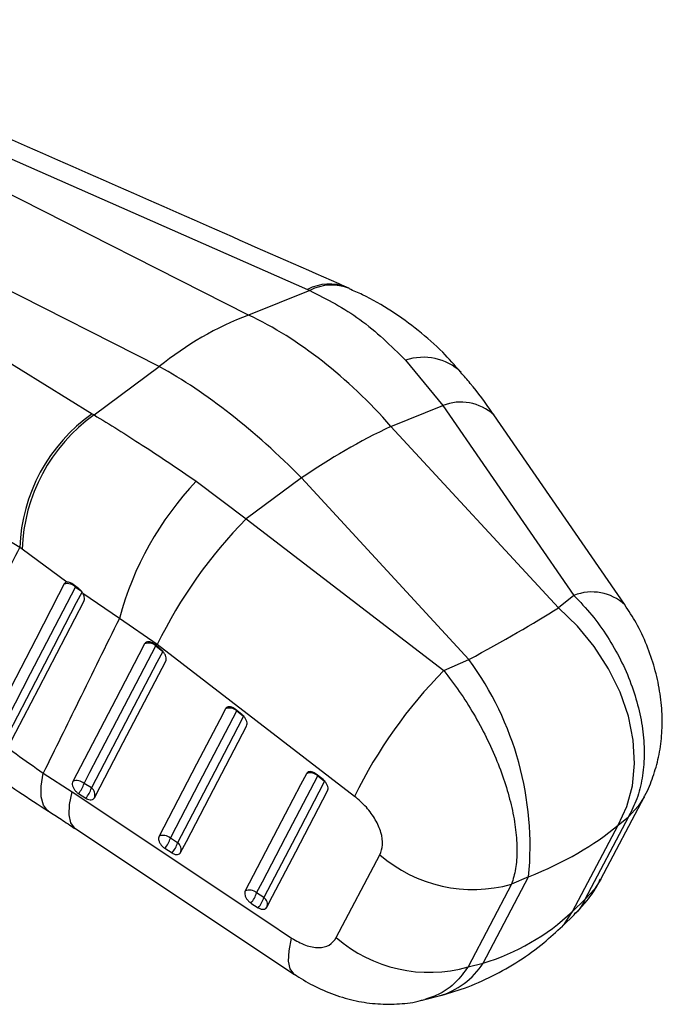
# Model space of a CAD drawing. Extents: x 33 to 407, y 68 to 265.
# Tile 20 of 20: x 372 to 407, y 175 to 229. Entities that reach past the tile are written whole.
import ezdxf

# ---------------------------------------------------------------- set-up
doc = ezdxf.new("R2010")
doc.units = 0
doc.layers.get('0').update_dxf_attribs({"linetype": 'CONTINUOUS'})

msp = doc.modelspace()

# ---------------------------------------------------------------- linework, layer by layer
at = {"color": 7, "linetype": 'CONTINUOUS'}
for p, q in [((354.2339, 228.7263), (387.4887, 214.0658)), ((384.285, 212.6732), (353.1088, 228.4544)), ((379.4305, 209.8707), (348.2542, 225.6519)), ((347.4664, 224.8195), (375.7815, 207.3074)), ((389.7671, 214.1125), (389.5639, 214.2033)), ((387.6092, 214.0124), (384.285, 212.6732)), ((387.4887, 214.0658), (387.6092, 214.0124)), ((375.8847, 207.244), (379.4305, 209.8707)), ((392.8217, 210.2122), (394.837, 207.7523)), ((392.0225, 206.6184), (394.837, 207.7523)), ((394.837, 207.7523), (401.9695, 197.4246)), ((375.7815, 207.3074), (375.8847, 207.244)), ((401.1224, 196.7472), (392.0225, 206.6184)), ((381.4358, 203.6393), (384.1597, 201.5884)), ((387.1619, 203.8124), (384.1597, 201.5884)), ((396.2618, 193.9413), (387.1619, 203.8124)), ((371.8444, 200.0331), (369.4552, 201.5023)), ((384.1597, 201.5884), (394.8913, 193.3384)), ((371.9752, 199.9349), (371.8444, 200.0331)), ((374.4107, 198.1511), (371.9752, 199.9349)), ((375.0399, 197.8089), (374.6727, 198.0687)), ((377.2613, 196.1786), (375.2784, 197.5358)), ((401.9695, 197.4246), (401.1224, 196.7472)), ((379.3156, 194.7526), (377.2613, 196.1786)), ((379.5337, 194.4726), (379.1629, 194.7702)), ((379.2458, 194.683), (379.6166, 194.3854)), ((390.0462, 186.5021), (379.3156, 194.7526)), ((394.8913, 193.3384), (396.2618, 193.9413)), ((383.9321, 190.9428), (383.5613, 191.2404)), ((383.6443, 191.1533), (384.015, 190.8557)), ((373.1257, 187.7627), (374.7, 186.7407)), ((388.3305, 187.413), (387.9597, 187.7106)), ((388.0426, 187.6235), (388.4134, 187.3259)), ((375.7395, 186.9559), (375.3443, 187.2069)), ((375.0401, 186.6524), (375.4353, 186.4014)), ((403.4287, 181.9972), (405.7978, 186.4975)), ((404.9337, 185.3926), (402.5646, 180.8922)), ((404.364, 184.9371), (404.9337, 185.3926)), ((374.8478, 184.7646), (386.7716, 176.8211)), ((401.8911, 180.2406), (404.364, 184.9371)), ((380.4268, 183.9789), (380.0316, 184.2298)), ((379.7275, 183.6754), (380.1226, 183.4244)), ((389.051, 178.8216), (391.4214, 183.3248)), ((397.0305, 177.4347), (399.5035, 182.1312)), ((399.5035, 182.1312), (398.5819, 181.7258)), ((398.5819, 181.7258), (396.21, 177.2238)), ((385.1141, 181.0019), (384.719, 181.2528)), ((384.4148, 180.6984), (384.81, 180.4474)), ((402.5646, 180.8922), (401.8911, 180.2406)), ((401.3498, 179.4517), (401.9903, 180.0714)), ((396.21, 177.2238), (397.0305, 177.4347)), ((393.8574, 175.4481), (394.6346, 175.6479))]:
    msp.add_line(p, q, dxfattribs=at)
at = {"color": 8, "linetype": 'CONTINUOUS'}
for p, q in [((374.8792, 197.8764), (374.8839, 197.9296)), ((374.8792, 197.8764), (375.1973, 197.6541)), ((379.2531, 194.6986), (379.2458, 194.683)), ((383.6516, 191.1688), (383.6443, 191.1533)), ((388.0499, 187.639), (388.0426, 187.6235))]:
    msp.add_line(p, q, dxfattribs=at)
at = {"color": 7, "linetype": 'CONTINUOUS', "flags": 128}
for points in [[(404.7396, 196.9165), (404.7173, 196.9487), (397.6074, 207.2437)], [(374.2698, 198.0494), (373.9601, 197.4532), (372.7127, 195.052), (370.2726, 190.3538)], [(370.8814, 190.1768), (371.1932, 190.7774), (372.4403, 193.1797), (374.8792, 197.8764)], [(375.2341, 197.6284), (374.922, 197.0277), (373.6736, 194.6247), (371.231, 189.922)], [(371.3255, 189.395), (371.633, 189.9863), (372.8826, 192.389), (375.3336, 197.1013)], [(404.364, 184.9371), (404.8491, 185.9436), (405.1527, 187.068), (405.2675, 188.283), (405.1907, 189.559), (404.9241, 190.8649), (404.4743, 192.1688), (403.8523, 193.4391), (403.073, 194.6448), (402.1556, 195.7565), (401.1224, 196.7472)], [(378.6303, 194.793), (378.3166, 194.1919), (377.0619, 191.7874), (374.7289, 187.3168)], [(375.3443, 187.2069), (375.658, 187.808), (376.9128, 190.2124), (379.2458, 194.683)], [(379.6166, 194.3854), (379.3029, 193.7843), (378.0481, 191.3799), (375.7395, 186.9559)], [(375.9009, 186.4267), (376.2146, 187.0278), (377.4693, 189.4322), (379.7779, 193.8562)], [(383.0288, 191.2633), (382.7152, 190.6622), (381.4606, 188.2578), (379.4162, 184.3397)], [(380.0316, 184.2298), (380.3453, 184.8309), (381.5998, 187.2352), (383.6443, 191.1533)], [(384.015, 190.8557), (383.7014, 190.2546), (382.4468, 187.8503), (380.4268, 183.9789)], [(380.5882, 183.4496), (380.9018, 184.0507), (382.1563, 186.455), (384.1764, 190.3264)], [(387.4272, 187.7334), (387.1136, 187.1324), (385.8593, 184.7282), (384.1035, 181.3627)], [(384.719, 181.2528), (385.0325, 181.8539), (386.2868, 184.258), (388.0426, 187.6235)], [(388.4134, 187.3259), (388.0999, 186.7248), (386.8456, 184.3207), (385.1141, 181.0019)], [(374.7, 186.7407), (385.2234, 179.7291), (386.6238, 178.796)], [(385.2756, 180.4726), (385.5891, 181.0736), (386.8433, 183.4778), (388.5747, 186.7966)]]:
    msp.add_lwpolyline(points, dxfattribs=at)
at = {"color": 8, "linetype": 'CONTINUOUS', "flags": 128}
for points in [[(373.4187, 185.6919), (373.354, 185.7363), (373.1306, 186.0304), (373.0164, 186.4754), (373.0148, 187.0584), (373.1257, 187.7627)], [(374.8469, 184.7645), (374.8159, 184.7868), (374.6159, 185.0626), (374.5288, 185.4891), (374.5571, 186.054), (374.7, 186.7407)], [(405.7943, 186.491), (405.459, 185.9641), (404.9337, 185.3926)], [(403.4283, 181.9964), (403.0898, 181.4636), (402.5646, 180.8922)], [(401.3504, 179.4523), (401.4603, 179.5662), (401.8911, 180.2406)], [(386.7702, 176.8214), (386.74, 176.8432), (386.54, 177.1188), (386.4528, 177.545), (386.481, 178.1096), (386.6238, 178.796)]]:
    msp.add_lwpolyline(points, dxfattribs=at)
at = {"color": 8, "linetype": 'CONTINUOUS'}
for centre, radius, start, end in [((388.6771, 211.8006), 2.558, 68.28453, 117.68257), ((388.7983, 211.7083), 2.5929, 68.00565, 117.29738), ((393.7895, 207.3809), 2.9922, 46.9495, 108.87107), ((395.819, 205.3008), 2.6409, 47.3888, 111.82864), ((402.9516, 194.9762), 2.638, 47.29501, 111.85652), ((393.4897, 179.6826), 4.1941, 285.84194, 327.58963)]:
    msp.add_arc(centre, radius, start, end, dxfattribs=at)
at = {"color": 7, "linetype": 'CONTINUOUS'}
for centre, radius, start, end in [((390.5249, 196.2584), 17.5608, 110.81371, 129.18091), ((381.1946, 199.6751), 9.357, 125.3456, 177.8073), ((381.3627, 199.6139), 9.3929, 125.67631, 178.0418), ((407.5331, 174.1375), 35.9942, 115.52591, 124.46872), ((394.1807, 191.6099), 17.5253, 136.65418, 164.88887), ((402.6302, 183.3654), 25.9468, 135.38624, 153.96838), ((374.4259, 197.4396), 0.6295, 43.93965, 104.35055), ((378.8475, 194.2315), 0.6021, 48.58637, 111.14278), ((382.3876, 183.7831), 17.1954, 354.48713, 36.20999), ((413.352, 175.1197), 25.9368, 135.37786, 153.96927), ((383.246, 190.7017), 0.6021, 48.5868, 111.14459), ((387.6444, 187.1719), 0.6021, 48.58677, 111.14756), ((374.9461, 186.7553), 0.602, 48.59078, 111.15003), ((373.9673, 187.6016), 1.4325, 318.49686, 344.00223), ((374.3627, 187.3506), 1.4322, 318.49488, 344.00457), ((375.4958, 186.5923), 0.4377, 337.75824, 56.16501), ((379.6334, 183.7783), 0.602, 48.59179, 111.15399), ((378.6547, 184.6245), 1.4324, 318.49785, 344.00424), ((379.0498, 184.3736), 1.4324, 318.49844, 344.00428), ((380.1831, 183.6153), 0.4377, 337.75784, 56.16594), ((396.4812, 189.1509), 7.7166, 229.02691, 285.79725), ((384.3208, 180.8013), 0.602, 48.59552, 111.16059), ((383.3419, 181.6475), 1.4325, 318.50266, 344.00665), ((383.737, 181.3966), 1.4325, 318.50288, 344.00572), ((384.8704, 180.6383), 0.4377, 337.76026, 56.16629), ((394.1093, 184.6486), 7.7163, 229.03985, 285.7979)]:
    msp.add_arc(centre, radius, start, end, dxfattribs=at)
for centre, major_axis, ratio, start_param, end_param in [((382.8662, 191.3623), (-9.5386, 21.9725), 0.6700087, 5.1591083, 5.6272958), ((382.8662, 191.3623), (-13.8923, 19.5119), 0.4723199, 5.0374956, 5.5056831), ((386.2657, 191.4389), (18.8201, 8.7687), 0.1077443, 5.2213901, 5.5704559), ((386.2657, 191.4389), (21.1831, -0.9685), 0.5356891, 5.4116686, 5.7607345), ((389.5302, 197.6386), (-9.1733, 19.5661), 0.7466164, 3.0306963, 3.3797621)]:
    msp.add_ellipse(centre, major_axis=major_axis, ratio=ratio, start_param=start_param, end_param=end_param, dxfattribs=at)
for points, knots in [([(389.6223, 214.1777), (387.4126, 215.1513), (376.406, 220.001), (365.4052, 224.8531), (356.613, 228.7311)], [0, 0, 0, 0, 0.2007569, 1, 1, 1, 1]), ([(387.6092, 214.0124), (388.5435, 213.5326), (390.4415, 212.5579), (392.0202, 211.0021), (392.8217, 210.2122)], [0, 0, 0, 0, 0.49227803, 1, 1, 1, 1]), ([(395.8142, 209.5641), (395.4942, 209.9321), (394.7834, 210.7493), (393.5189, 211.8573), (392.0604, 212.9025), (390.7972, 213.6544), (389.9999, 213.9898), (389.7601, 214.0907)], [0, 0, 0, 0, 0.190207, 0.4224407, 0.6580201, 0.897135, 1, 1, 1, 1]), ([(397.6067, 207.2414), (397.5847, 207.2743), (397.1817, 207.8765), (396.5953, 208.6683), (395.9918, 209.3582), (395.8183, 209.5565)], [0, 0, 0, 0, 0.0394941, 0.7239883, 1, 1, 1, 1]), ([(375.8847, 207.244), (376.7389, 206.718), (378.4743, 205.6493), (380.4385, 204.3162), (381.4358, 203.6393)], [0, 0, 0, 0, 0.49227803, 1, 1, 1, 1]), ([(367.721, 191.9825), (368.5182, 193.5373), (369.8933, 196.2192), (371.2671, 198.9045), (371.8444, 200.0331)], [0, 0, 0, 0, 0.579719, 1, 1, 1, 1]), ([(374.4107, 198.1511), (374.3839, 198.1443), (374.3246, 198.1291), (374.2892, 198.0777), (374.2698, 198.0494)], [0, 0, 0, 0, 0.4504802, 1, 1, 1, 1]), ([(374.6727, 198.0687), (374.6328, 198.0928), (374.5503, 198.1428), (374.4618, 198.1568), (374.4183, 198.152), (374.4107, 198.1511)], [0, 0, 0, 0, 0.4349817, 0.9007537, 1, 1, 1, 1]), ([(375.2784, 197.5358), (375.2481, 197.5841), (375.1875, 197.6809), (375.0977, 197.7667), (375.0478, 197.8032), (375.0399, 197.8089)], [0, 0, 0, 0, 0.4572799, 0.9144574, 1, 1, 1, 1]), ([(375.3336, 197.1013), (375.3461, 197.1356), (375.3718, 197.2063), (375.3574, 197.3486), (375.317, 197.4631), (375.2845, 197.5243), (375.2784, 197.5358)], [0, 0, 0, 0, 0.2976353, 0.6126134, 0.9272911, 1, 1, 1, 1]), ([(401.9695, 197.4246), (402.2981, 197.0779), (402.9553, 196.3846), (403.8038, 195.1968), (404.5217, 193.9389), (405.0902, 192.6356), (405.4982, 191.3119), (405.7439, 189.9894), (405.8129, 188.6971), (405.7015, 187.4735), (405.4215, 186.3467), (405.0963, 185.7106), (404.9337, 185.3926)], [0, 0, 0, 0, 0.10143364, 0.202865, 0.30221183, 0.4015561, 0.50007948, 0.59860132, 0.69929844, 0.79999517, 0.89999685, 1, 1, 1, 1]), ([(405.7869, 186.4881), (405.8004, 186.5098), (406.0072, 186.8451), (406.2785, 187.5652), (406.5948, 188.6437), (406.7552, 189.7882), (406.7775, 190.9934), (406.649, 192.2337), (406.3696, 193.4941), (405.9389, 194.738), (405.4029, 195.8963), (404.945, 196.586), (404.7325, 196.9061)], [0, 0, 0, 0, 0.0070264, 0.1082713, 0.2099712, 0.3172553, 0.4250565, 0.5402727, 0.6559764, 0.7733992, 0.8948545, 1, 1, 1, 1]), ([(377.2613, 196.1786), (376.5226, 194.6773), (375.1427, 191.873), (373.7656, 189.0666), (373.1257, 187.7627)], [0, 0, 0, 0, 0.5353792, 1, 1, 1, 1]), ([(379.1629, 194.7702), (379.1254, 194.7971), (379.0427, 194.8566), (378.9077, 194.9049), (378.779, 194.9091), (378.6821, 194.869), (378.6461, 194.8161), (378.6303, 194.793)], [0, 0, 0, 0, 0.1801834, 0.3974942, 0.6148172, 0.8321268, 1, 1, 1, 1]), ([(379.7779, 193.8562), (379.7781, 193.8567), (379.7954, 193.8897), (379.8142, 193.9685), (379.7946, 194.1087), (379.729, 194.2561), (379.6363, 194.3825), (379.5636, 194.4463), (379.5337, 194.4726)], [0, 0, 0, 0, 0.0030835, 0.2151729, 0.4272637, 0.6393485, 0.8514425, 1, 1, 1, 1]), ([(394.8913, 193.3384), (395.1779, 192.9675), (395.7511, 192.2257), (396.5275, 190.9964), (397.2159, 189.7213), (397.799, 188.4265), (398.2658, 187.1366), (398.612, 185.8722), (398.8235, 184.6623), (398.8928, 183.5429), (398.8251, 182.5387), (398.663, 181.9968), (398.5819, 181.7258)], [0, 0, 0, 0, 0.10143364, 0.202865, 0.30221183, 0.4015561, 0.50007948, 0.59860132, 0.69929844, 0.79999517, 0.89999685, 1, 1, 1, 1]), ([(367.721, 191.9825), (368.533, 191.2701), (370.1755, 189.8292), (372.135, 188.4567), (373.1257, 187.7627)], [0, 0, 0, 0, 0.4943857, 1, 1, 1, 1]), ([(383.5613, 191.2404), (383.5238, 191.2674), (383.4411, 191.3268), (383.3061, 191.3752), (383.1774, 191.3793), (383.0806, 191.3392), (383.0445, 191.2863), (383.0288, 191.2633)], [0, 0, 0, 0, 0.1801934, 0.3975011, 0.6148221, 0.8321333, 1, 1, 1, 1]), ([(384.1764, 190.3264), (384.1891, 190.3626), (384.2146, 190.4351), (384.1931, 190.5773), (384.1289, 190.7241), (384.0359, 190.8516), (383.9627, 190.916), (383.9321, 190.9428)], [0, 0, 0, 0, 0.2120973, 0.4241959, 0.636294, 0.848384, 1, 1, 1, 1]), ([(368.6666, 189.0697), (369.1558, 188.6845), (370.1455, 187.9054), (371.7369, 186.7716), (372.8693, 186.0414), (373.4165, 185.6886)], [0, 0, 0, 0, 0.3356747, 0.6790508, 1, 1, 1, 1]), ([(387.9597, 187.7106), (387.9222, 187.7375), (387.8394, 187.797), (387.7045, 187.8453), (387.5758, 187.8495), (387.479, 187.8094), (387.4429, 187.7565), (387.4272, 187.7334)], [0, 0, 0, 0, 0.1802139, 0.3975165, 0.6148333, 0.8321514, 1, 1, 1, 1]), ([(388.5747, 186.7966), (388.587, 186.8307), (388.6122, 186.9009), (388.5936, 187.0398), (388.5316, 187.1866), (388.4385, 187.3173), (388.3632, 187.384), (388.3305, 187.413)], [0, 0, 0, 0, 0.2010772, 0.4131661, 0.6252507, 0.8373369, 1, 1, 1, 1]), ([(374.7289, 187.3168), (374.7164, 187.2819), (374.691, 187.2108), (374.7108, 187.0708), (374.7735, 186.9234), (374.8758, 186.7841), (374.9725, 186.697), (375.0291, 186.6597), (375.0401, 186.6524)], [0, 0, 0, 0, 0.1858252, 0.3777942, 0.5697673, 0.761732, 0.9537049, 1, 1, 1, 1]), ([(375.4353, 186.4014), (375.4696, 186.382), (375.5506, 186.3362), (375.6779, 186.3071), (375.7976, 186.3227), (375.8684, 186.3724), (375.894, 186.4151), (375.9009, 186.4267)], [0, 0, 0, 0, 0.1794695, 0.42293384, 0.6663966, 0.90986108, 1, 1, 1, 1]), ([(391.4214, 183.3248), (391.4841, 183.4988), (391.6097, 183.8469), (391.5084, 184.531), (391.1988, 185.241), (390.7013, 185.9388), (390.2677, 186.3116), (390.0462, 186.5021)], [0, 0, 0, 0, 0.1973259, 0.3948327, 0.5898823, 0.7904977, 1, 1, 1, 1]), ([(373.4054, 185.6954), (373.6364, 185.5515), (374.1186, 185.2512), (374.5955, 184.9226), (374.8439, 184.7514)], [0, 0, 0, 0, 0.4791246, 1, 1, 1, 1]), ([(379.4162, 184.3397), (379.4037, 184.3048), (379.3783, 184.2338), (379.3981, 184.0938), (379.4608, 183.9464), (379.5631, 183.807), (379.6598, 183.72), (379.7164, 183.6826), (379.7275, 183.6754)], [0, 0, 0, 0, 0.1858191, 0.3777885, 0.5697604, 0.7617282, 0.9536941, 1, 1, 1, 1]), ([(380.1226, 183.4244), (380.1569, 183.405), (380.2378, 183.3592), (380.3651, 183.3301), (380.4848, 183.3457), (380.5557, 183.3953), (380.5813, 183.438), (380.5882, 183.4496)], [0, 0, 0, 0, 0.1792055, 0.4226679, 0.6661283, 0.9095904, 1, 1, 1, 1]), ([(401.9829, 180.0822), (402.1872, 180.2884), (402.6479, 180.7535), (403.1204, 181.4107), (403.3456, 181.8695), (403.411, 182.0026)], [0, 0, 0, 0, 0.3611872, 0.8146938, 1, 1, 1, 1]), ([(384.1035, 181.3627), (384.0911, 181.3278), (384.0657, 181.2569), (384.0854, 181.117), (384.1481, 180.9696), (384.2503, 180.8303), (384.347, 180.7431), (384.4038, 180.7057), (384.4148, 180.6984)], [0, 0, 0, 0, 0.1855053, 0.3774777, 0.5694489, 0.7614181, 0.9533906, 1, 1, 1, 1]), ([(384.81, 180.4474), (384.8155, 180.444), (384.8669, 180.412), (384.9682, 180.3677), (385.101, 180.3534), (385.2123, 180.3859), (385.2546, 180.4438), (385.2756, 180.4726)], [0, 0, 0, 0, 0.0290829, 0.2726825, 0.5162889, 0.7598973, 1, 1, 1, 1]), ([(394.6346, 175.6479), (395.0986, 175.7817), (396.0935, 176.0687), (397.5526, 176.71), (398.9959, 177.5373), (400.2679, 178.4557), (401.0138, 179.1424), (401.3498, 179.4517)], [0, 0, 0, 0, 0.1862342, 0.3993936, 0.6119692, 0.8252463, 1, 1, 1, 1]), ([(386.6238, 178.796), (386.8737, 178.6515), (387.3743, 178.3621), (388.0951, 178.2401), (388.7077, 178.3686), (388.9347, 178.6681), (389.051, 178.8216)], [0, 0, 0, 0, 0.25341587, 0.5073718, 0.74764518, 1, 1, 1, 1]), ([(386.7761, 176.8268), (387.1056, 176.6185), (387.7948, 176.1828), (388.9231, 175.701), (390.1094, 175.3606), (391.302, 175.1895), (392.4815, 175.2031), (393.3389, 175.2981), (393.7815, 175.4385), (393.8535, 175.4613)], [0, 0, 0, 0, 0.1561561, 0.32667, 0.4930882, 0.6543585, 0.8126135, 0.9695193, 1, 1, 1, 1])]:
    msp.add_open_spline(points, degree=3, knots=knots, dxfattribs=at)
at = {"color": 8, "linetype": 'CONTINUOUS'}
for points, knots in [([(402.5646, 180.8922), (402.4336, 180.6265), (402.2776, 180.3098), (402.0182, 180.1188), (401.9765, 180.0881)], [0, 0, 0, 0, 0.83889007, 1, 1, 1, 1]), ([(396.21, 177.2238), (395.9952, 176.933), (395.5588, 176.3424), (394.7539, 175.7485), (394.1418, 175.5477), (393.8557, 175.4538)], [0, 0, 0, 0, 0.34060328, 0.69175737, 1, 1, 1, 1])]:
    msp.add_open_spline(points, degree=3, knots=knots, dxfattribs=at)

doc.saveas('drawing.dxf')
